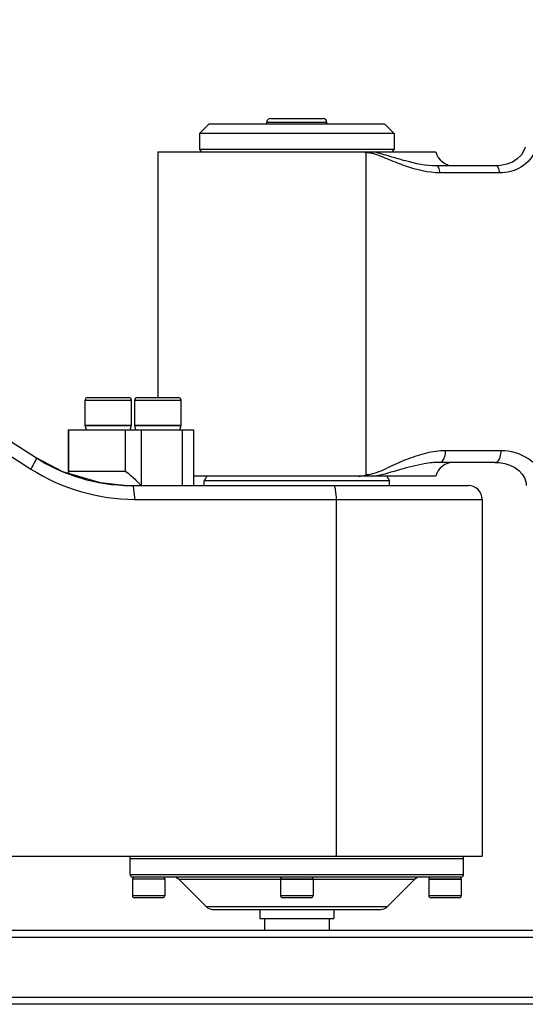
# Model space of a CAD drawing. Header units: millimetres. Extents: x 0 to 5945, y 0 to 4205.
# Tile 45 of 80: x 3818 to 3927, y 689 to 901. Entities that reach past the tile are written whole.
import ezdxf

# ---------------------------------------------------------------- set-up
doc = ezdxf.new("R2010")
doc.units = ezdxf.units.MM
doc.header["$LTSCALE"] = 326.975
doc.layers.get('0').update_dxf_attribs({"linetype": 'CONTINUOUS'})
for name, color, linetype in [('204104000008_DXF_DIMENSION', 7, 'CONTINUOUS'), ('304102000079DXF_CONTINUOUS_LINE', 7, 'CONTINUOUS'), ('304102000080DXF_CONTINUOUS_LINE', 7, 'CONTINUOUS'), ('304103000033DXF_CONTINUOUS_LINE', 7, 'CONTINUOUS'), ('304104000217DXF_CONTINUOUS_LINE', 7, 'CONTINUOUS'), ('304104000218DXF_CONTINUOUS_LINE', 7, 'CONTINUOUS'), ('304104000220DXF_CONTINUOUS_LINE', 7, 'CONTINUOUS'), ('304104000222DXF_CONTINUOUS_LINE', 7, 'CONTINUOUS'), ('304105000174DXF_CONTINUOUS_LINE', 7, 'CONTINUOUS'), ('501023000047DXF_CONTINUOUS_LINE', 7, 'CONTINUOUS'), ('501023000054DXF_CONTINUOUS_LINE', 7, 'CONTINUOUS'), ('501023000069DXF_CONTINUOUS_LINE', 7, 'CONTINUOUS'), ('604006000001DXF_CONTINUOUS_LINE', 7, 'CONTINUOUS'), ('604006000006DXF_CONTINUOUS_LINE', 7, 'CONTINUOUS'), ('604007000001DXF_CONTINUOUS_LINE', 7, 'CONTINUOUS'), ('626001000001DXF_CONTINUOUS_LINE', 7, 'CONTINUOUS')]:
    doc.layers.add(name, color=color, linetype=linetype)
doc.styles.get("Standard").update_dxf_attribs({"font": 'txt', "width": 0.7})
doc.dimstyles.new('DIMSTYLE_7', dxfattribs={"dimtxt": 17.5, "dimasz": 15, "dimexe": 2, "dimexo": 0.2, "dimtad": 1, "dimdsep": 46, "dimtxsty": 'Standard', "dimblk": '_FILLED', "dimblk1": '_FILLED', "dimblk2": '_FILLED', "dimcen": 0.09, "dimclrt": 5, "dimazin": 2, "dimtp": 0.01, "dimtm": 0.01, "dimtfac": 1, "dimtofl": 0, "dimtmove": 0, "dimatfit": 3, "dimldrblk": '_FILLED', "dimfxl": 0, "dimtolj": 1, "dimarcsym": 0})

# ---------------------------------------------------------------- blocks, each defined once
blk = doc.blocks.new('_FILLED')
at = {"color": 0, "linetype": 'ByBlock'}
blk.add_solid([(0, 0), (-1, 0.117), (-1, -0.117)], dxfattribs=at)
blk = doc.blocks.new('*D18')
at = {"layer": '204104000008_DXF_DIMENSION', "color": 2, "linetype": 'Continuous'}
for p, q in [((2912.61, 830.77), (4978.96, 1180.24)), ((4707.13, 1134.27), (2912.61, 830.77)), ((4707.13, 1134.27), (4707.13, 1134.27))]:
    blk.add_line(p, q, dxfattribs=at)
at = {"layer": '204104000008_DXF_DIMENSION', "color": 2, "linetype": 'Continuous', "xscale": 15, "yscale": 15, "zscale": 15, "rotation": 189.5992208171}
blk.add_blockref('_FILLED', (4707.13, 1134.27), dxfattribs=at)

msp = doc.modelspace()

# ---------------------------------------------------------------- linework, layer by layer
at = {"layer": '304102000079DXF_CONTINUOUS_LINE', "color": 7, "linetype": 'Continuous'}
for p, q in [((3827.128, 803.749), (3821.238, 806.83)), ((3835.206, 801.366), (3827.128, 803.749)), ((3840.354, 800.8), (3835.206, 801.366)), ((3840.35, 800.8), (3841.955, 800.766)), ((3841.955, 800.766), (3841.959, 800.766)), ((3841.955, 800.766), (3914.611, 800.766)), ((3917.611, 797.766), (3917.611, 720.766)), ((3771.289, 720.766), (3917.609, 720.766))]:
    msp.add_line(p, q, dxfattribs=at)
at = {"layer": '304102000079DXF_CONTINUOUS_LINE', "color": 9, "linetype": 'Continuous'}
for p, q in [((3819.799, 804.57), (3820.222, 804.3)), ((3842.565, 797.766), (3917.611, 797.766)), ((3886.092, 797.766), (3886.092, 720.766))]:
    msp.add_line(p, q, dxfattribs=at)
at = {"layer": '304102000079DXF_CONTINUOUS_LINE', "color": 7, "linetype": 'Continuous'}
msp.add_lwpolyline([(3821.238, 806.83), (3798.765, 821.148), (3774.833, 836.383)], dxfattribs=at)
for centre, radius, start, end in [((3842.139, 839.707), 38.972, 237.48057, 237.92339), ((3842.163, 839.752), 39.022, 237.9283, 251.21988), ((3842.005, 839.455), 38.69, 251.29931, 267.54776), ((3914.611, 797.766), 3, 0, 90.00038)]:
    msp.add_arc(centre, radius, start, end, dxfattribs=at)
at = {"layer": '304102000079DXF_CONTINUOUS_LINE', "color": 9, "linetype": 'Continuous'}
for points in [[(3751.393, 848.09), (3774.203, 833.596), (3797.005, 819.089), (3819.799, 804.57)], [(3820.222, 804.3), (3826.767, 800.132), (3834.805, 797.768), (3842.565, 797.766)]]:
    msp.add_open_spline(points, degree=3, dxfattribs=at)
for points, knots in [([(3821.238, 806.83), (3821.471, 806.676), (3820.819, 805.481), (3820.556, 804.846), (3820.222, 804.3)], [0, 0, 0, 0, 0.3044225, 1, 1, 1, 1]), ([(3841.955, 800.766), (3842.281, 800.766), (3842.46, 799.257), (3842.565, 798.476), (3842.565, 797.766)], [0, 0, 0, 0, 0.3148972, 1, 1, 1, 1]), ([(3885.456, 800.766), (3885.785, 800.766), (3885.993, 799.267), (3886.092, 798.476), (3886.092, 797.766)], [0, 0, 0, 0, 0.3167257, 1, 1, 1, 1])]:
    msp.add_open_spline(points, degree=3, knots=knots, dxfattribs=at)
at = {"layer": '304102000080DXF_CONTINUOUS_LINE', "color": 7, "linetype": 'Continuous'}
for p, q in [((3847.611, 872.766), (3907.611, 872.766)), ((3847.611, 872.766), (3847.611, 819.766)), ((3920.595, 869.766), (3907.715, 869.766)), ((3920.469, 805.766), (3908.489, 805.766)), ((3907.611, 802.766), (3855.305, 802.766))]:
    msp.add_line(p, q, dxfattribs=at)
at = {"layer": '304102000080DXF_CONTINUOUS_LINE', "color": 9, "linetype": 'Continuous'}
for p, q in [((3892.611, 803.045), (3892.612, 872.591)), ((3921.345, 868.266), (3908.465, 868.266)), ((3921.716, 808.266), (3909.739, 808.266))]:
    msp.add_line(p, q, dxfattribs=at)
at = {"layer": '304102000080DXF_CONTINUOUS_LINE', "color": 7, "linetype": 'Continuous'}
for points in [[(3926.94, 873.83), (3926.726, 873.2), (3926.093, 872.154), (3925.216, 871.284), (3924.15, 870.599), (3922.926, 870.107), (3921.568, 869.824), (3920.595, 869.766)], [(3920.469, 805.766), (3921.267, 805.73), (3922.489, 805.527), (3923.625, 805.162), (3924.653, 804.646), (3925.553, 803.987), (3926.296, 803.188), (3926.837, 802.263), (3927.119, 801.252), (3927.152, 800.766)]]:
    msp.add_lwpolyline(points, dxfattribs=at)
at = {"layer": '304102000080DXF_CONTINUOUS_LINE', "color": 9, "linetype": 'Continuous'}
for centre, radius, start, end in [((3892.232, 865.436), 7.187, 75.76945, 78.77361), ((3891.765, 859.95), 13.025, 78.76493, 79.73263)]:
    msp.add_arc(centre, radius, start, end, dxfattribs=at)
at = {"layer": '304102000080DXF_CONTINUOUS_LINE', "color": 7, "linetype": 'Continuous'}
for centre, start, end in [((3911.484, 873.766), 194.47751, 270), ((3911.484, 801.766), 90, 165.52249)]:
    msp.add_arc(centre, 4, start, end, dxfattribs=at)
for points in [[(3892.612, 872.591), (3892.206, 872.696), (3891.787, 872.766), (3891.368, 872.766)], [(3890.966, 802.766), (3891.522, 802.766), (3892.084, 802.869), (3892.611, 803.045)]]:
    msp.add_open_spline(points, degree=3, dxfattribs=at)
at = {"layer": '304102000080DXF_CONTINUOUS_LINE', "color": 9, "linetype": 'Continuous'}
for points in [[(3893.632, 872.485), (3893.296, 872.551), (3892.953, 872.591), (3892.612, 872.591)], [(3893.74, 803.19), (3893.372, 803.101), (3892.991, 803.045), (3892.611, 803.045)]]:
    msp.add_open_spline(points, degree=3, dxfattribs=at)
for points, knots in [([(3908.465, 868.266), (3905.967, 868.266), (3902.225, 869.229), (3897.562, 871.063), (3895.226, 872.092), (3893.999, 872.402)], [0, 0, 0, 0, 0.4964643, 0.7484419, 1, 1, 1, 1]), ([(3907.715, 869.766), (3905.478, 869.766), (3902.105, 870.509), (3897.719, 871.801), (3895.467, 872.494), (3894.303, 872.725)], [0, 0, 0, 0, 0.4877761, 0.741136, 1, 1, 1, 1]), ([(3929.145, 873.466), (3928.735, 871.823), (3926.3, 869.027), (3922.945, 868.266), (3921.345, 868.266)], [0, 0, 0, 0, 0.5142707, 1, 1, 1, 1]), ([(3908.465, 868.266), (3908.465, 868.459), (3908.428, 868.992), (3908.101, 869.766), (3907.715, 869.766)], [0, 0, 0, 0, 0.3327926, 1, 1, 1, 1]), ([(3921.345, 868.266), (3921.345, 868.459), (3921.307, 868.992), (3920.981, 869.766), (3920.595, 869.766)], [0, 0, 0, 0, 0.3327926, 1, 1, 1, 1]), ([(3909.739, 808.266), (3908.348, 808.266), (3905.549, 807.864), (3901.541, 806.522), (3897.668, 804.823), (3895.114, 803.525), (3893.74, 803.19)], [0, 0, 0, 0, 0.2471227, 0.4968527, 0.7488192, 1, 1, 1, 1]), ([(3908.489, 805.766), (3908.66, 805.766), (3909.181, 806.02), (3909.624, 806.976), (3909.739, 807.798), (3909.739, 808.266)], [0, 0, 0, 0, 0.1717308, 0.5313273, 1, 1, 1, 1]), ([(3920.466, 805.766), (3920.638, 805.766), (3921.158, 806.02), (3921.601, 806.976), (3921.716, 807.798), (3921.716, 808.266)], [0, 0, 0, 0, 0.1717308, 0.5313272, 1, 1, 1, 1]), ([(3930.902, 800.766), (3930.902, 801.927), (3930.202, 804.226), (3927.072, 807.358), (3923.78, 808.266), (3921.716, 808.266)], [0, 0, 0, 0, 0.2684483, 0.5228911, 1, 1, 1, 1]), ([(3908.489, 805.766), (3907.361, 805.766), (3904.47, 805.413), (3899.855, 804.217), (3896.374, 803.126), (3894.538, 802.766)], [0, 0, 0, 0, 0.2365539, 0.60737, 1, 1, 1, 1])]:
    msp.add_open_spline(points, degree=3, knots=knots, dxfattribs=at)
at = {"layer": '304103000033DXF_CONTINUOUS_LINE', "color": 7, "linetype": 'Continuous'}
for p, q in [((3320.6, 704.766), (4047.051, 704.766)), ((4047.051, 688.766), (3320.6, 688.766))]:
    msp.add_line(p, q, dxfattribs=at)
at = {"layer": '304103000033DXF_CONTINUOUS_LINE', "color": 9, "linetype": 'Continuous'}
for p, q in [((3320.679, 703.266), (4046.972, 703.266)), ((4046.972, 690.266), (3320.679, 690.266))]:
    msp.add_line(p, q, dxfattribs=at)
at = {"layer": '304104000217DXF_CONTINUOUS_LINE', "color": 7, "linetype": 'Continuous'}
for p, q in [((3858.189, 802.766), (3857.611, 801.766)), ((3897.611, 801.766), (3857.611, 801.766)), ((3857.611, 800.766), (3857.611, 801.766)), ((3897.034, 802.766), (3897.611, 801.766)), ((3897.611, 800.766), (3897.611, 801.766))]:
    msp.add_line(p, q, dxfattribs=at)
at = {"layer": '304104000218DXF_CONTINUOUS_LINE', "color": 7, "linetype": 'Continuous'}
for p, q in [((3841.611, 720.266), (3913.611, 720.266)), ((3841.611, 716.766), (3841.611, 720.266)), ((3913.611, 716.766), (3913.611, 720.266)), ((3842.111, 716.266), (3913.111, 716.266)), ((3858.026, 709.852), (3852.197, 715.681)), ((3897.197, 709.852), (3903.026, 715.681)), ((3859.44, 709.266), (3895.783, 709.266))]:
    msp.add_line(p, q, dxfattribs=at)
at = {"layer": '304104000218DXF_CONTINUOUS_LINE', "color": 9, "linetype": 'Continuous'}
for p, q in [((3841.611, 716.766), (3913.611, 716.766)), ((3874.111, 715.681), (3852.197, 715.681)), ((3903.026, 715.681), (3881.111, 715.681)), ((3858.026, 709.852), (3897.197, 709.852))]:
    msp.add_line(p, q, dxfattribs=at)
at = {"layer": '304104000218DXF_CONTINUOUS_LINE', "color": 7, "linetype": 'Continuous'}
for centre, radius, start, end in [((3842.111, 716.766), 0.5, 180, 270), ((3913.111, 716.766), 0.5, 270, 360), ((3850.783, 714.266), 2, 45, 90), ((3904.44, 714.266), 2, 90, 135), ((3859.44, 711.266), 2, 225, 270), ((3895.783, 711.266), 2, 270, 315)]:
    msp.add_arc(centre, radius, start, end, dxfattribs=at)
at = {"layer": '304104000220DXF_CONTINUOUS_LINE', "color": 7, "linetype": 'Continuous'}
for p, q in [((3858.611, 878.766), (3856.611, 876.766)), ((3896.611, 878.766), (3858.611, 878.766)), ((3896.611, 878.766), (3898.611, 876.766)), ((3898.611, 876.766), (3856.611, 876.766)), ((3856.611, 876.766), (3856.611, 873.266)), ((3898.611, 876.766), (3898.611, 873.266)), ((3898.611, 873.266), (3856.611, 873.266)), ((3857.111, 872.766), (3856.611, 873.266)), ((3898.111, 872.766), (3898.611, 873.266))]:
    msp.add_line(p, q, dxfattribs=at)
at = {"layer": '304104000222DXF_CONTINUOUS_LINE', "color": 7, "linetype": 'Continuous'}
for p, q in [((3828.259, 812.766), (3855.305, 812.766)), ((3828.259, 812.766), (3828.259, 803.766)), ((3855.305, 812.766), (3855.305, 800.766)), ((3828.314, 803.766), (3828.259, 803.711)), ((3840.526, 803.766), (3828.314, 803.766))]:
    msp.add_line(p, q, dxfattribs=at)
at = {"layer": '304104000222DXF_CONTINUOUS_LINE', "color": 9, "linetype": 'Continuous'}
for p, q in [((3828.314, 812.766), (3828.314, 803.766)), ((3840.526, 812.766), (3840.526, 803.766)), ((3844.043, 812.766), (3844.043, 800.766)), ((3852.878, 812.766), (3852.878, 800.766))]:
    msp.add_line(p, q, dxfattribs=at)
at = {"layer": '304104000222DXF_CONTINUOUS_LINE', "color": 7, "linetype": 'Continuous'}
for centre, start_param, end_param in [((3831.259, 800.766), 6.3790386, 6.7631246), ((3843.471, 800.766), 4.6163959, 6.1871922)]:
    msp.add_ellipse(centre, major_axis=(-2.986, 2.986), ratio=0.096289, start_param=start_param, end_param=end_param, dxfattribs=at)
at = {"layer": '304105000174DXF_CONTINUOUS_LINE', "color": 7, "linetype": 'Continuous'}
for p, q in [((3841.611, 720.266), (3841.611, 720.766)), ((3913.611, 720.266), (3913.611, 720.766)), ((3841.611, 720.266), (3913.611, 720.266))]:
    msp.add_line(p, q, dxfattribs=at)
at = {"layer": '501023000047DXF_CONTINUOUS_LINE', "color": 9, "linetype": 'Continuous'}
msp.add_line((3871.111, 879.166), (3884.111, 879.166), dxfattribs=at)
at = {"layer": '501023000047DXF_CONTINUOUS_LINE', "color": 7, "linetype": 'Continuous'}
for p, q in [((3871.111, 878.766), (3871.111, 879.166)), ((3871.911, 879.966), (3883.311, 879.966)), ((3884.111, 878.766), (3884.111, 879.166))]:
    msp.add_line(p, q, dxfattribs=at)
for centre, start, end in [((3871.911, 879.166), 90, 180), ((3883.311, 879.166), 0, 90)]:
    msp.add_arc(centre, 0.8, start, end, dxfattribs=at)
at = {"layer": '501023000054DXF_CONTINUOUS_LINE', "color": 9, "linetype": 'Continuous'}
for p, q in [((3831.93, 819.166), (3841.93, 819.166)), ((3842.615, 819.166), (3852.615, 819.166))]:
    msp.add_line(p, q, dxfattribs=at)
at = {"layer": '501023000054DXF_CONTINUOUS_LINE', "color": 7, "linetype": 'Continuous'}
for p, q in [((3831.93, 813.766), (3831.93, 819.166)), ((3832.53, 819.766), (3841.33, 819.766)), ((3841.93, 813.766), (3841.93, 819.166)), ((3842.615, 813.766), (3842.615, 819.166)), ((3843.215, 819.766), (3852.015, 819.766)), ((3852.615, 813.766), (3852.615, 819.166)), ((3831.93, 813.766), (3841.93, 813.766)), ((3842.616, 813.766), (3852.615, 813.766))]:
    msp.add_line(p, q, dxfattribs=at)
for centre, start, end in [((3832.53, 819.166), 90, 180), ((3841.33, 819.166), 0, 90), ((3843.215, 819.166), 90, 180), ((3852.015, 819.166), 0, 90)]:
    msp.add_arc(centre, 0.6, start, end, dxfattribs=at)
at = {"layer": '501023000069DXF_CONTINUOUS_LINE', "color": 7, "linetype": 'Continuous'}
for p, q in [((3849.111, 715.766), (3842.111, 715.766)), ((3842.111, 715.766), (3842.111, 712.166)), ((3849.111, 715.766), (3849.111, 712.166)), ((3881.111, 715.766), (3874.111, 715.766)), ((3874.111, 715.766), (3874.111, 712.166)), ((3881.111, 715.766), (3881.111, 712.166)), ((3913.111, 715.766), (3906.111, 715.766)), ((3906.111, 715.766), (3906.111, 712.166)), ((3913.111, 715.766), (3913.111, 712.166)), ((3848.711, 711.766), (3842.511, 711.766)), ((3880.711, 711.766), (3874.511, 711.766)), ((3912.711, 711.766), (3906.511, 711.766))]:
    msp.add_line(p, q, dxfattribs=at)
at = {"layer": '501023000069DXF_CONTINUOUS_LINE', "color": 9, "linetype": 'Continuous'}
for p, q in [((3849.111, 712.166), (3842.111, 712.166)), ((3881.111, 712.166), (3874.111, 712.166)), ((3913.111, 712.166), (3906.111, 712.166))]:
    msp.add_line(p, q, dxfattribs=at)
at = {"layer": '501023000069DXF_CONTINUOUS_LINE', "color": 7, "linetype": 'Continuous'}
for centre, start, end in [((3842.511, 712.166), 180, 270), ((3848.711, 712.166), 270, 360), ((3874.511, 712.166), 180, 270), ((3880.711, 712.166), 270, 360), ((3906.511, 712.166), 180, 270), ((3912.711, 712.166), 270, 360)]:
    msp.add_arc(centre, 0.4, start, end, dxfattribs=at)
at = {"layer": '604006000001DXF_CONTINUOUS_LINE', "color": 7, "linetype": 'Continuous'}
for p, q in [((3842.33, 716.266), (3842.111, 715.817)), ((3849.111, 715.817), (3842.111, 715.817)), ((3842.111, 715.817), (3842.215, 715.766)), ((3848.893, 716.266), (3849.111, 715.817)), ((3849.111, 715.817), (3849.008, 715.766)), ((3874.33, 716.266), (3874.111, 715.817)), ((3874.111, 715.817), (3881.111, 715.817)), ((3874.111, 715.817), (3874.215, 715.766)), ((3880.893, 716.266), (3881.111, 715.817)), ((3881.111, 715.817), (3881.008, 715.766)), ((3906.33, 716.266), (3906.111, 715.817)), ((3906.111, 715.817), (3913.111, 715.817)), ((3906.111, 715.817), (3906.215, 715.766)), ((3912.893, 716.266), (3913.111, 715.817)), ((3913.111, 715.817), (3913.008, 715.766))]:
    msp.add_line(p, q, dxfattribs=at)
at = {"layer": '604006000006DXF_CONTINUOUS_LINE', "color": 7, "linetype": 'Continuous'}
for p, q in [((3831.93, 813.727), (3832.066, 813.766)), ((3831.93, 813.727), (3841.93, 813.727)), ((3832.207, 812.766), (3831.93, 813.727)), ((3841.653, 812.766), (3841.93, 813.727)), ((3841.93, 813.727), (3841.794, 813.766)), ((3842.615, 813.727), (3842.751, 813.766)), ((3842.615, 813.727), (3852.615, 813.727)), ((3842.893, 812.766), (3842.615, 813.727)), ((3852.338, 812.766), (3852.615, 813.727)), ((3852.615, 813.727), (3852.48, 813.766))]:
    msp.add_line(p, q, dxfattribs=at)
at = {"layer": '604007000001DXF_CONTINUOUS_LINE', "color": 7, "linetype": 'Continuous'}
for p, q in [((3869.611, 709.266), (3869.611, 707.266)), ((3885.611, 709.266), (3885.611, 707.266)), ((3869.611, 707.266), (3885.611, 707.266))]:
    msp.add_line(p, q, dxfattribs=at)
at = {"layer": '626001000001DXF_CONTINUOUS_LINE', "color": 7, "linetype": 'Continuous'}
for p, q in [((3870.611, 707.266), (3870.611, 704.766)), ((3884.611, 707.266), (3884.611, 704.766))]:
    msp.add_line(p, q, dxfattribs=at)

# ---------------------------------------------------------------- dimensions: what is measured, and where the dimension line sits
at = {"layer": '204104000008_DXF_DIMENSION', "color": 2, "linetype": 'Continuous'}
dim = msp.add_radius_dim(center=(2912.611, 830.766), mpoint=(4707.127, 1134.27), text='R<>', dimstyle='DIMSTYLE_7', override={"dimpost": '<>'}, dxfattribs=at)
dim.commit()
dim.dimension.update_dxf_attribs({"geometry": '*D18', "text_midpoint": (4917.834, 1174.344), "dimtype": 164})

doc.saveas('drawing.dxf')
